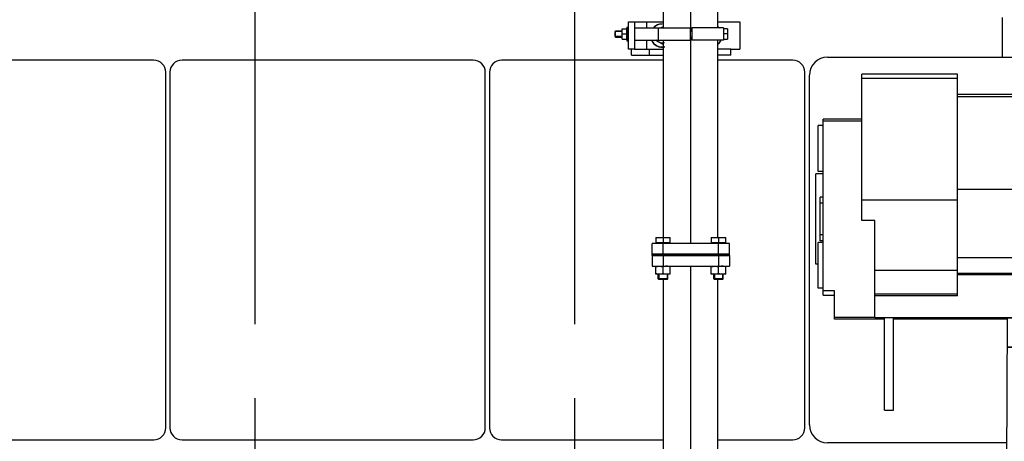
# Model space of a CAD drawing. Header units: millimetres. Extents: x 0 to 1189, y 0 to 841.
# Tile 38 of 173: x 371 to 437, y 269 to 297. Entities that reach past the tile are written whole.
import ezdxf

# ---------------------------------------------------------------- set-up
doc = ezdxf.new("R2010")
doc.units = ezdxf.units.MM
doc.header["$LTSCALE"] = 65.395
doc.linetypes.add('CENTER', pattern=[0.6, 0.375, -0.075, 0.075, -0.075])
for name, color, linetype in [('1907_153200_01_ABL1236', 7, 'CONTINUOUS'), ('1907_153200_01_T1_PBL1491', 7, 'CONTINUOUS'), ('1907_153200_84_ABL1429', 7, 'CONTINUOUS'), ('1907_153200_84_T1_PBL1475', 7, 'CONTINUOUS'), ('1907_153700_16_ABL1446', 7, 'CONTINUOUS'), ('1907_153700_16_T1_PBL1448', 7, 'CONTINUOUS'), ('1907_153700_16_T2_PBL1447', 7, 'CONTINUOUS'), ('1907_153701_05_AC_PBL1449', 7, 'CONTINUOUS'), ('1907_153701_05_AC_PBL1451', 7, 'CONTINUOUS'), ('1907_153701_32_PBL1450', 7, 'CONTINUOUS'), ('1907_210700_40_SIMPLE1_T2_X_PBL1468', 7, 'CONTINUOUS'), ('1907_210700_40_SIMPLE1_T2_X_PBL1470', 7, 'CONTINUOUS'), ('1907_210700_40_SIMPLE1_X_ABL1467', 7, 'CONTINUOUS'), ('1907_210700_40_SIMPLE1_X_ABL1469', 7, 'CONTINUOUS'), ('1937_111000_09_SIMPLE1_D_ABL1318', 7, 'CONTINUOUS'), ('1937_111000_09_SIMPLE1_T1_D_PBL1319', 7, 'CONTINUOUS'), ('1937_111200_09_SIMPLE1_B_ABL1321', 7, 'CONTINUOUS'), ('1937_111200_09_SIMPLE1_T7_B_PBL1411', 7, 'CONTINUOUS'), ('1937_111200_09_SIMPLE1_T7_B_PBL1412', 7, 'CONTINUOUS'), ('1937_111200_09_SIMPLE1_T7_B_PBL1413', 7, 'CONTINUOUS'), ('32007_060000_TLKGS_KGS_V_ABL1252', 7, 'CONTINUOUS'), ('32007_061000_TLKGS_KGS_V_ABL1253', 7, 'CONTINUOUS'), ('32007_448100_02_SIMPLE1_T1_X_PBL1408', 7, 'CONTINUOUS'), ('32007_448100_02_SIMPLE1_X_ABL1334', 7, 'CONTINUOUS'), ('32067_000000_TLKGS_MARKETING_ABL1251', 7, 'CONTINUOUS'), ('32067_030000_TLKGS_V_ABL1289', 7, 'CONTINUOUS'), ('32067_100000_TLKGS_V_ABL1290', 7, 'CONTINUOUS'), ('32067_200000_TLKGS_V_ABL1356', 7, 'CONTINUOUS'), ('6M32E_GENSET_VERROHRUNG_ABL1095', 7, 'CONTINUOUS'), ('D6796-10_PBL1426', 7, 'CONTINUOUS'), ('D6796-16_PBL1982', 7, 'CONTINUOUS'), ('D6796-16_PBL1983', 7, 'CONTINUOUS'), ('D931_1-M10X180_PBL1453', 7, 'CONTINUOUS'), ('D931_1-M16X60_PBL1363', 7, 'CONTINUOUS'), ('D931_1-M16X60_PBL1364', 7, 'CONTINUOUS'), ('D933-M16X40_PBL1462', 7, 'CONTINUOUS'), ('D934-M10_PBL1452', 7, 'CONTINUOUS'), ('D934-M16_PBL1361', 7, 'CONTINUOUS'), ('D934-M16_PBL1362', 7, 'CONTINUOUS'), ('links_14_VBL1092', 7, 'CONTINUOUS'), ('N4011-C128X91_PBL1427', 7, 'CONTINUOUS'), ('N4011-C128X91_PBL1430', 7, 'CONTINUOUS'), ('N4251-B128X90_PBL1428', 7, 'CONTINUOUS')]:
    doc.layers.add(name, color=color, linetype=linetype)

# ---------------------------------------------------------------- blocks, each defined once
blk = doc.blocks.new('N4011-C128X91_PBL1427', base_point=(415.807, 281.195))
at = {"layer": 'N4011-C128X91_PBL1427', "color": 7, "linetype": 'Continuous'}
for p, q in [((413.247, 281.555), (418.367, 281.555)), ((413.247, 281.555), (413.247, 280.835)), ((418.367, 281.555), (418.367, 280.835)), ((413.247, 280.835), (418.367, 280.835))]:
    blk.add_line(p, q, dxfattribs=at)
at = {"layer": 'N4011-C128X91_PBL1427', "color": 9, "linetype": 'Continuous'}
for p, q in [((413.967, 281.555), (413.967, 280.835)), ((417.647, 281.555), (417.647, 280.835))]:
    blk.add_line(p, q, dxfattribs=at)
blk = doc.blocks.new('1907_153200_01_T1_PBL1491', base_point=(415.807, 241.555))
at = {"layer": '1907_153200_01_T1_PBL1491', "color": 2, "linetype": 'CENTER'}
blk.add_line((415.807, 263.509), (415.807, 280.835), dxfattribs=at)
at = {"layer": '1907_153200_01_T1_PBL1491', "color": 7, "linetype": 'Continuous'}
for p, q in [((414.007, 263.715), (414.007, 279.955)), ((417.607, 263.715), (417.607, 279.955))]:
    blk.add_line(p, q, dxfattribs=at)
blk = doc.blocks.new('1907_153200_01_ABL1236', base_point=(415.807, 241.555))
at = {"layer": '1907_153200_01_T1_PBL1491'}
blk.add_blockref('1907_153200_01_T1_PBL1491', (415.807, 241.555), dxfattribs=at)
at = {"layer": 'N4011-C128X91_PBL1427'}
blk.add_blockref('N4011-C128X91_PBL1427', (415.807, 281.195), dxfattribs=at)
blk = doc.blocks.new('D934-M16_PBL1361', base_point=(417.646, 280.575))
at = {"layer": 'D934-M16_PBL1361', "color": 7, "linetype": 'Continuous'}
for p, q in [((417.166, 280.316), (417.166, 280.835)), ((417.166, 280.316), (417.166, 280.315)), ((418.125, 280.315), (417.166, 280.315)), ((417.646, 280.335), (417.646, 280.815)), ((418.126, 280.316), (418.125, 280.315)), ((418.126, 280.316), (418.126, 280.835))]:
    blk.add_line(p, q, dxfattribs=at)
for points in [[(417.166, 280.815), (417.245, 280.828), (417.406, 280.843), (417.567, 280.828), (417.646, 280.815)], [(417.646, 280.335), (417.567, 280.323), (417.406, 280.308), (417.245, 280.323), (417.166, 280.335)], [(418.126, 280.815), (418.047, 280.828), (417.886, 280.843), (417.725, 280.828), (417.646, 280.815)], [(418.126, 280.335), (418.047, 280.323), (417.886, 280.308), (417.725, 280.323), (417.646, 280.335)]]:
    blk.add_open_spline(points, degree=3, dxfattribs=at)
blk = doc.blocks.new('D934-M16_PBL1362', base_point=(413.969, 280.575))
at = {"layer": 'D934-M16_PBL1362', "color": 7, "linetype": 'Continuous'}
for p, q in [((413.489, 280.316), (413.489, 280.835)), ((413.489, 280.316), (413.489, 280.315)), ((414.449, 280.315), (413.489, 280.315)), ((413.969, 280.335), (413.969, 280.815)), ((414.449, 280.316), (414.449, 280.835)), ((414.449, 280.316), (414.449, 280.315))]:
    blk.add_line(p, q, dxfattribs=at)
for points in [[(413.489, 280.815), (413.568, 280.828), (413.729, 280.843), (413.89, 280.828), (413.969, 280.815)], [(413.969, 280.335), (413.89, 280.323), (413.729, 280.308), (413.568, 280.323), (413.489, 280.335)], [(414.449, 280.815), (414.37, 280.828), (414.209, 280.843), (414.048, 280.828), (413.969, 280.815)], [(414.449, 280.335), (414.37, 280.323), (414.209, 280.308), (414.048, 280.323), (413.969, 280.335)]]:
    blk.add_open_spline(points, degree=3, dxfattribs=at)
blk = doc.blocks.new('D931_1-M16X60_PBL1363', base_point=(417.646, 281.355))
at = {"layer": 'D931_1-M16X60_PBL1363', "color": 7, "linetype": 'Continuous'}
for p, q in [((417.166, 282.755), (417.166, 282.755)), ((417.166, 282.755), (418.125, 282.755)), ((417.166, 282.755), (417.166, 282.387)), ((418.126, 282.387), (417.166, 282.387)), ((417.196, 282.355), (417.196, 282.387)), ((417.646, 282.735), (417.646, 282.387)), ((418.096, 282.355), (418.096, 282.387)), ((418.126, 282.755), (418.125, 282.755)), ((418.126, 282.387), (418.126, 282.755)), ((417.326, 280.004), (417.326, 280.315)), ((417.966, 280.004), (417.966, 280.315)), ((417.966, 280.004), (417.326, 280.004)), ((417.375, 279.955), (417.326, 280.004)), ((417.917, 279.955), (417.375, 279.955)), ((417.917, 279.955), (417.966, 280.004))]:
    blk.add_line(p, q, dxfattribs=at)
at = {"layer": 'D931_1-M16X60_PBL1363', "color": 2, "linetype": 'Continuous'}
for p, q in [((417.375, 280.315), (417.375, 279.955)), ((417.917, 280.315), (417.917, 279.955))]:
    blk.add_line(p, q, dxfattribs=at)
at = {"layer": 'D931_1-M16X60_PBL1363', "color": 7, "linetype": 'Continuous'}
for points in [[(417.166, 282.735), (417.245, 282.748), (417.406, 282.763), (417.567, 282.748), (417.646, 282.735)], [(417.646, 282.735), (417.725, 282.748), (417.886, 282.763), (418.047, 282.748), (418.126, 282.735)]]:
    blk.add_open_spline(points, degree=3, dxfattribs=at)
blk = doc.blocks.new('D931_1-M16X60_PBL1364', base_point=(413.969, 281.355))
at = {"layer": 'D931_1-M16X60_PBL1364', "color": 7, "linetype": 'Continuous'}
for p, q in [((413.489, 282.755), (413.489, 282.755)), ((413.489, 282.755), (414.448, 282.755)), ((413.489, 282.755), (413.489, 282.387)), ((414.449, 282.387), (413.489, 282.387)), ((413.519, 282.355), (413.519, 282.387)), ((413.969, 282.735), (413.969, 282.387)), ((414.419, 282.355), (414.419, 282.387)), ((414.449, 282.755), (414.448, 282.755)), ((414.449, 282.387), (414.449, 282.755)), ((413.649, 280.004), (413.649, 280.315)), ((414.289, 280.004), (414.289, 280.315)), ((414.289, 280.004), (413.649, 280.004)), ((413.698, 279.955), (413.649, 280.004)), ((414.24, 279.955), (413.698, 279.955)), ((414.24, 279.955), (414.289, 280.004))]:
    blk.add_line(p, q, dxfattribs=at)
at = {"layer": 'D931_1-M16X60_PBL1364', "color": 2, "linetype": 'Continuous'}
for p, q in [((413.698, 280.315), (413.698, 279.955)), ((414.24, 280.315), (414.24, 279.955))]:
    blk.add_line(p, q, dxfattribs=at)
at = {"layer": 'D931_1-M16X60_PBL1364', "color": 7, "linetype": 'Continuous'}
for points in [[(413.489, 282.735), (413.568, 282.748), (413.729, 282.763), (413.89, 282.748), (413.969, 282.735)], [(413.969, 282.735), (414.048, 282.748), (414.209, 282.763), (414.37, 282.748), (414.449, 282.735)]]:
    blk.add_open_spline(points, degree=3, dxfattribs=at)
blk = doc.blocks.new('D6796-10_PBL1426', base_point=(411.617, 296.255))
at = {"layer": 'D6796-10_PBL1426', "color": 7, "linetype": 'Continuous'}
for p, q in [((411.567, 296.704), (411.667, 296.715)), ((411.567, 296.704), (411.567, 295.807)), ((411.567, 295.807), (411.667, 295.795))]:
    blk.add_line(p, q, dxfattribs=at)
blk = doc.blocks.new('N4251-B128X90_PBL1428', base_point=(415.807, 281.595))
at = {"layer": 'N4251-B128X90_PBL1428', "color": 7, "linetype": 'Continuous'}
for p, q in [((418.367, 281.635), (413.247, 281.635)), ((413.247, 281.555), (413.247, 281.635)), ((418.367, 281.555), (413.247, 281.555)), ((418.367, 281.555), (418.367, 281.635))]:
    blk.add_line(p, q, dxfattribs=at)
at = {"layer": 'N4251-B128X90_PBL1428', "color": 9, "linetype": 'Continuous'}
for p, q in [((413.967, 281.555), (413.967, 281.635)), ((417.647, 281.555), (417.647, 281.635))]:
    blk.add_line(p, q, dxfattribs=at)
blk = doc.blocks.new('N4011-C128X91_PBL1430', base_point=(415.807, 281.995))
at = {"layer": 'N4011-C128X91_PBL1430', "color": 7, "linetype": 'Continuous'}
for p, q in [((418.367, 282.355), (413.247, 282.355)), ((413.247, 281.635), (413.247, 282.355)), ((418.367, 281.635), (418.367, 282.355)), ((418.367, 281.635), (413.247, 281.635))]:
    blk.add_line(p, q, dxfattribs=at)
at = {"layer": 'N4011-C128X91_PBL1430', "color": 9, "linetype": 'Continuous'}
for p, q in [((413.967, 281.635), (413.967, 282.355)), ((417.647, 281.635), (417.647, 282.355))]:
    blk.add_line(p, q, dxfattribs=at)
blk = doc.blocks.new('1907_153200_84_T1_PBL1475', base_point=(421.218, 306.835))
at = {"layer": '1907_153200_84_T1_PBL1475', "color": 7, "linetype": 'Continuous'}
for p, q in [((420.662, 331.315), (428.429, 331.315)), ((420.662, 327.715), (428.429, 327.715)), ((414.007, 323.515), (414.007, 323.516)), ((414.007, 296.655), (414.007, 323.515)), ((417.607, 296.655), (417.607, 323.516)), ((414.007, 282.755), (414.007, 295.855)), ((417.607, 282.755), (417.607, 295.855))]:
    blk.add_line(p, q, dxfattribs=at)
at = {"layer": '1907_153200_84_T1_PBL1475', "color": 2, "linetype": 'CENTER'}
for p, q in [((420.662, 329.515), (428.429, 329.515)), ((415.807, 296.449), (415.807, 323.515)), ((415.807, 282.355), (415.807, 296.061))]:
    blk.add_line(p, q, dxfattribs=at)
at = {"layer": '1907_153200_84_T1_PBL1475', "color": 9, "linetype": 'Continuous'}
blk.add_line((414.007, 323.515), (417.607, 323.515), dxfattribs=at)
at = {"layer": '1907_153200_84_T1_PBL1475', "color": 7, "linetype": 'Continuous'}
blk.add_arc((428.429, 329.515), 1.8, 270, 90, dxfattribs=at)
for points, knots in [([(414.007, 323.516), (414.008, 324.508), (414.323, 326.476), (415.509, 328.651), (416.858, 329.986), (418.024, 330.738), (419.31, 331.208), (420.213, 331.315), (420.662, 331.315)], [0, 0, 0, 0, 0.262582, 0.51699, 0.640629, 0.761866, 0.881377, 1, 1, 1, 1]), ([(417.607, 323.516), (417.608, 324.103), (417.788, 325.257), (418.573, 326.757), (419.61, 327.642), (420.554, 327.999), (421.043, 328.059), (421.283, 328.059)], [0, 0, 0, 0, 0.27337, 0.533467, 0.773548, 0.887863, 1, 1, 1, 1]), ([(417.607, 323.516), (417.608, 324.089), (417.776, 325.194), (418.481, 326.586), (419.366, 327.376), (420.119, 327.669), (420.485, 327.715), (420.662, 327.715)], [0, 0, 0, 0, 0.302131, 0.577731, 0.807993, 0.907095, 1, 1, 1, 1])]:
    blk.add_open_spline(points, degree=3, knots=knots, dxfattribs=at)
at = {"layer": '1907_153200_84_T1_PBL1475', "color": 9, "linetype": 'Continuous'}
for points, knots in [([(420.662, 331.315), (420.774, 331.315), (421.02, 331.243), (421.316, 330.966), (421.543, 330.561), (421.687, 330.063), (421.736, 329.515), (421.687, 328.967), (421.543, 328.47), (421.38, 328.179), (421.283, 328.059)], [0, 0, 0, 0, 0.088695, 0.190939, 0.311933, 0.449139, 0.595469, 0.7418, 0.879006, 1, 1, 1, 1]), ([(425.956, 331.315), (426.069, 331.315), (426.314, 331.243), (426.611, 330.966), (426.838, 330.561), (426.982, 330.063), (427.031, 329.515), (426.981, 328.967), (426.838, 328.47), (426.675, 328.179), (426.578, 328.059)], [0, 0, 0, 0, 0.088695, 0.190939, 0.311933, 0.449139, 0.595469, 0.7418, 0.879006, 1, 1, 1, 1]), ([(421.283, 328.059), (421.202, 327.958), (421.019, 327.787), (420.774, 327.715), (420.662, 327.715)], [0, 0, 0, 0, 0.53548, 1, 1, 1, 1]), ([(426.578, 328.059), (426.496, 327.958), (426.314, 327.787), (426.069, 327.715), (425.956, 327.715)], [0, 0, 0, 0, 0.53548, 1, 1, 1, 1])]:
    blk.add_open_spline(points, degree=3, knots=knots, dxfattribs=at)
at = {"layer": '1907_153200_84_T1_PBL1475', "color": 2, "linetype": 'CENTER'}
blk.add_open_spline([(415.807, 323.515), (415.811, 323.564), (415.819, 323.661), (415.831, 323.807), (415.842, 323.952), (415.854, 324.098), (415.863, 324.22), (415.871, 324.317), (415.877, 324.389), (415.882, 324.45), (415.885, 324.499), (415.888, 324.535), (415.891, 324.572), (415.894, 324.602), (415.896, 324.626), (415.897, 324.641), (415.898, 324.654), (415.898, 324.663), (415.899, 324.67), (415.899, 324.676), (415.9, 324.679), (415.9, 324.681), (415.9, 324.683), (415.901, 324.686), (415.902, 324.691), (415.904, 324.698), (415.906, 324.707), (415.909, 324.719), (415.913, 324.733), (415.918, 324.757), (415.926, 324.786), (415.934, 324.821), (415.943, 324.856), (415.954, 324.903), (415.968, 324.961), (415.985, 325.031), (416.008, 325.125), (416.037, 325.241), (416.065, 325.358), (416.088, 325.452), (416.105, 325.522), (416.12, 325.58), (416.131, 325.627), (416.139, 325.662), (416.148, 325.697), (416.155, 325.726), (416.161, 325.749), (416.164, 325.764), (416.167, 325.776), (416.169, 325.784), (416.171, 325.792), (416.172, 325.797), (416.173, 325.8), (416.174, 325.802), (416.175, 325.804), (416.176, 325.807), (416.178, 325.811), (416.181, 325.818), (416.184, 325.826), (416.189, 325.837), (416.195, 325.85), (416.204, 325.872), (416.215, 325.899), (416.229, 325.931), (416.243, 325.963), (416.262, 326.006), (416.285, 326.06), (416.313, 326.125), (416.35, 326.211), (416.396, 326.319), (416.442, 326.427), (416.479, 326.513), (416.507, 326.577), (416.53, 326.631), (416.549, 326.674), (416.563, 326.707), (416.577, 326.739), (416.588, 326.766), (416.598, 326.787), (416.603, 326.801), (416.608, 326.812), (416.612, 326.82), (416.614, 326.826), (416.616, 326.831), (416.618, 326.834), (416.618, 326.836), (416.62, 326.838), (416.621, 326.84), (416.624, 326.844), (416.628, 326.85), (416.633, 326.857), (416.639, 326.867), (416.647, 326.879), (416.66, 326.898), (416.676, 326.922), (416.695, 326.951), (416.714, 326.98), (416.739, 327.018), (416.771, 327.066), (416.809, 327.124), (416.86, 327.201), (416.924, 327.297), (416.987, 327.393), (417.038, 327.47), (417.077, 327.527), (417.108, 327.576), (417.134, 327.614), (417.153, 327.643), (417.169, 327.667), (417.181, 327.686), (417.191, 327.7), (417.201, 327.715), (417.209, 327.727), (417.215, 327.736), (417.219, 327.742), (417.222, 327.747), (417.224, 327.751), (417.226, 327.754), (417.228, 327.756), (417.229, 327.758), (417.231, 327.759), (417.233, 327.761), (417.235, 327.764), (417.238, 327.767), (417.242, 327.771), (417.246, 327.775), (417.254, 327.783), (417.264, 327.793), (417.275, 327.805), (417.286, 327.816), (417.302, 327.832), (417.321, 327.851), (417.344, 327.874), (417.374, 327.905), (417.412, 327.944), (417.458, 327.99), (417.519, 328.052), (417.595, 328.13), (417.671, 328.207), (417.732, 328.269), (417.778, 328.316), (417.816, 328.354), (417.847, 328.385), (417.87, 328.408), (417.889, 328.428), (417.904, 328.443), (417.915, 328.455), (417.927, 328.466), (417.936, 328.476), (417.944, 328.484), (417.949, 328.489), (417.953, 328.493), (417.956, 328.496), (417.958, 328.498), (417.96, 328.5), (417.961, 328.501), (417.963, 328.502), (417.965, 328.504), (417.968, 328.506), (417.971, 328.508), (417.975, 328.511), (417.981, 328.514), (417.99, 328.52), (418, 328.527), (418.013, 328.536), (418.026, 328.545), (418.044, 328.556), (418.066, 328.57), (418.092, 328.588), (418.126, 328.611), (418.17, 328.64), (418.222, 328.674), (418.292, 328.72), (418.379, 328.778), (418.466, 328.836), (418.535, 328.882), (418.587, 328.916), (418.631, 328.945), (418.666, 328.968), (418.692, 328.986), (418.714, 329), (418.731, 329.011), (418.744, 329.02), (418.757, 329.029), (418.768, 329.036), (418.777, 329.042), (418.782, 329.045), (418.786, 329.048), (418.79, 329.05), (418.792, 329.052), (418.795, 329.054), (418.796, 329.055), (418.798, 329.055), (418.8, 329.056), (418.803, 329.057), (418.807, 329.059), (418.811, 329.06), (418.817, 329.063), (418.827, 329.066), (418.839, 329.071), (418.853, 329.076), (418.867, 329.081), (418.886, 329.089), (418.909, 329.097), (418.938, 329.108), (418.975, 329.122), (419.023, 329.14), (419.079, 329.162), (419.155, 329.19), (419.249, 329.226), (419.344, 329.262), (419.419, 329.29), (419.476, 329.311), (419.523, 329.329), (419.561, 329.344), (419.589, 329.354), (419.612, 329.363), (419.631, 329.37), (419.645, 329.376), (419.66, 329.381), (419.671, 329.385), (419.681, 329.389), (419.687, 329.391), (419.691, 329.393), (419.695, 329.394), (419.698, 329.395), (419.7, 329.396), (419.701, 329.397), (419.702, 329.397), (419.703, 329.397), (419.704, 329.397), (419.706, 329.398), (419.71, 329.398), (419.713, 329.398), (419.718, 329.399), (419.725, 329.4), (419.735, 329.401), (419.747, 329.403), (419.762, 329.404), (419.777, 329.406), (419.797, 329.409), (419.822, 329.412), (419.852, 329.416), (419.892, 329.42), (419.942, 329.427), (420.002, 329.434), (420.062, 329.441), (420.122, 329.449), (420.202, 329.459), (420.302, 329.471), (420.422, 329.486), (420.542, 329.501), (420.622, 329.51), (420.662, 329.515)], degree=3, knots=[0, 0, 0, 0, 0.015625, 0.03125, 0.046875, 0.0625, 0.078125, 0.085938, 0.09375, 0.101562, 0.105469, 0.109375, 0.113281, 0.117188, 0.119141, 0.121094, 0.12207, 0.123047, 0.124023, 0.124512, 0.124756, 0.125, 0.125244, 0.125488, 0.125977, 0.126953, 0.12793, 0.128906, 0.130859, 0.132812, 0.136719, 0.140625, 0.144531, 0.148438, 0.15625, 0.164062, 0.171875, 0.1875, 0.203125, 0.210938, 0.21875, 0.226562, 0.230469, 0.234375, 0.238281, 0.242188, 0.244141, 0.246094, 0.24707, 0.248047, 0.249023, 0.249512, 0.249756, 0.25, 0.250244, 0.250488, 0.250977, 0.251953, 0.25293, 0.253906, 0.255859, 0.257812, 0.261719, 0.265625, 0.269531, 0.273438, 0.28125, 0.289062, 0.296875, 0.3125, 0.328125, 0.335938, 0.34375, 0.351562, 0.355469, 0.359375, 0.363281, 0.367188, 0.369141, 0.371094, 0.37207, 0.373047, 0.374023, 0.374512, 0.374756, 0.375, 0.375244, 0.375488, 0.375977, 0.376953, 0.37793, 0.378906, 0.380859, 0.382812, 0.386719, 0.390625, 0.394531, 0.398438, 0.40625, 0.414062, 0.421875, 0.4375, 0.453125, 0.460938, 0.46875, 0.476562, 0.480469, 0.484375, 0.488281, 0.490234, 0.492188, 0.494141, 0.496094, 0.49707, 0.498047, 0.498535, 0.499023, 0.499512, 0.499756, 0.5, 0.500244, 0.500488, 0.500977, 0.501465, 0.501953, 0.50293, 0.503906, 0.505859, 0.507812, 0.509766, 0.511719, 0.515625, 0.519531, 0.523438, 0.53125, 0.539062, 0.546875, 0.5625, 0.578125, 0.585938, 0.59375, 0.601562, 0.605469, 0.609375, 0.613281, 0.615234, 0.617188, 0.619141, 0.621094, 0.62207, 0.623047, 0.623535, 0.624023, 0.624512, 0.624756, 0.625, 0.625244, 0.625488, 0.625977, 0.626465, 0.626953, 0.62793, 0.628906, 0.630859, 0.632812, 0.634766, 0.636719, 0.640625, 0.644531, 0.648438, 0.65625, 0.664062, 0.671875, 0.6875, 0.703125, 0.710938, 0.71875, 0.726562, 0.730469, 0.734375, 0.738281, 0.740234, 0.742188, 0.744141, 0.746094, 0.74707, 0.748047, 0.748535, 0.749023, 0.749512, 0.749756, 0.75, 0.750244, 0.750488, 0.750977, 0.751465, 0.751953, 0.75293, 0.753906, 0.755859, 0.757812, 0.759766, 0.761719, 0.765625, 0.769531, 0.773438, 0.78125, 0.789062, 0.796875, 0.8125, 0.828125, 0.835938, 0.84375, 0.851562, 0.855469, 0.859375, 0.863281, 0.865234, 0.867188, 0.869141, 0.871094, 0.87207, 0.873047, 0.873535, 0.874023, 0.874512, 0.874756, 0.874878, 0.875, 0.875122, 0.875244, 0.875488, 0.875977, 0.876465, 0.876953, 0.87793, 0.878906, 0.880859, 0.882812, 0.884766, 0.886719, 0.890625, 0.894531, 0.898438, 0.90625, 0.914062, 0.921875, 0.929688, 0.9375, 0.953125, 0.96875, 0.984375, 1, 1, 1, 1], dxfattribs=at)
blk = doc.blocks.new('1907_153200_84_ABL1429', base_point=(420.838, 307.595))
at = {"layer": '1907_153200_84_T1_PBL1475'}
blk.add_blockref('1907_153200_84_T1_PBL1475', (421.218, 306.835), dxfattribs=at)
at = {"layer": 'N4011-C128X91_PBL1430'}
blk.add_blockref('N4011-C128X91_PBL1430', (415.807, 281.995), dxfattribs=at)
blk = doc.blocks.new('1907_153700_16_T2_PBL1447', base_point=(415.167, 295.055))
at = {"layer": '1907_153700_16_T2_PBL1447', "color": 7, "linetype": 'Continuous'}
for p, q in [((411.867, 294.855), (411.867, 295.255)), ((412.067, 295.255), (414.007, 295.255)), ((413.067, 294.855), (413.067, 295.255)), ((418.467, 295.255), (417.607, 295.255)), ((418.467, 294.855), (418.467, 295.255)), ((411.867, 294.855), (414.007, 294.855)), ((418.467, 294.855), (417.607, 294.855))]:
    blk.add_line(p, q, dxfattribs=at)
blk = doc.blocks.new('1907_153700_16_T1_PBL1448', base_point=(415.367, 296.155))
at = {"layer": '1907_153700_16_T1_PBL1448', "color": 7, "linetype": 'Continuous'}
for p, q in [((411.667, 297.055), (414.007, 297.055)), ((411.667, 295.255), (411.667, 297.055)), ((412.067, 297.055), (412.067, 295.255)), ((417.607, 297.055), (419.067, 297.055)), ((419.067, 297.055), (419.067, 295.255)), ((412.067, 295.255), (411.667, 295.255)), ((418.467, 295.255), (419.067, 295.255))]:
    blk.add_line(p, q, dxfattribs=at)
at = {"layer": '1907_153700_16_T1_PBL1448', "color": 9, "linetype": 'Continuous'}
for p, q in [((412.867, 297.055), (412.867, 296.655)), ((412.867, 295.855), (412.867, 295.255))]:
    blk.add_line(p, q, dxfattribs=at)
blk = doc.blocks.new('1907_153700_16_ABL1446', base_point=(415.367, 295.955))
at = {"layer": '1907_153700_16_T1_PBL1448'}
blk.add_blockref('1907_153700_16_T1_PBL1448', (415.367, 296.155), dxfattribs=at)
at = {"layer": '1907_153700_16_T2_PBL1447'}
blk.add_blockref('1907_153700_16_T2_PBL1447', (415.167, 295.055), dxfattribs=at)
blk = doc.blocks.new('1907_153701_05_AC_PBL1449', base_point=(416.927, 296.255))
at = {"layer": '1907_153701_05_AC_PBL1449', "color": 7, "linetype": 'Continuous'}
for p, q in [((417.987, 296.655), (415.867, 296.655)), ((415.867, 296.655), (415.867, 295.855)), ((417.987, 296.655), (417.987, 295.855)), ((417.987, 295.855), (415.867, 295.855))]:
    blk.add_line(p, q, dxfattribs=at)
blk = doc.blocks.new('1907_153701_32_PBL1450', base_point=(412.867, 296.255))
at = {"layer": '1907_153701_32_PBL1450', "color": 7, "linetype": 'Continuous'}
for p, q in [((412.067, 296.655), (413.667, 296.655)), ((413.667, 295.855), (413.667, 296.655)), ((412.067, 295.855), (413.667, 295.855))]:
    blk.add_line(p, q, dxfattribs=at)
blk = doc.blocks.new('1907_153701_05_AC_PBL1451', base_point=(414.727, 296.255))
at = {"layer": '1907_153701_05_AC_PBL1451', "color": 7, "linetype": 'Continuous'}
for p, q in [((413.667, 296.655), (415.787, 296.655)), ((413.667, 295.855), (413.667, 296.655)), ((415.787, 295.855), (415.787, 296.655)), ((413.667, 295.855), (415.787, 295.855))]:
    blk.add_line(p, q, dxfattribs=at)
blk = doc.blocks.new('D934-M10_PBL1452', base_point=(411.407, 296.255))
at = {"layer": 'D934-M10_PBL1452', "color": 7, "linetype": 'Continuous'}
for p, q in [((411.247, 295.915), (411.247, 296.595)), ((411.248, 296.595), (411.567, 296.595)), ((411.248, 295.915), (411.567, 295.915)), ((411.262, 296.255), (411.553, 296.255))]:
    blk.add_line(p, q, dxfattribs=at)
for points in [[(411.248, 296.425), (411.248, 296.482), (411.253, 296.539), (411.262, 296.595)], [(411.567, 296.425), (411.567, 296.482), (411.562, 296.539), (411.553, 296.595)], [(411.262, 296.255), (411.253, 296.312), (411.248, 296.369), (411.248, 296.425)], [(411.248, 296.085), (411.248, 296.142), (411.253, 296.199), (411.262, 296.255)], [(411.262, 295.915), (411.253, 295.972), (411.248, 296.029), (411.248, 296.085)], [(411.553, 296.255), (411.562, 296.312), (411.567, 296.369), (411.567, 296.425)], [(411.567, 296.085), (411.567, 296.142), (411.562, 296.199), (411.553, 296.255)], [(411.553, 295.915), (411.562, 295.972), (411.567, 296.029), (411.567, 296.085)]]:
    blk.add_open_spline(points, degree=3, dxfattribs=at)
blk = doc.blocks.new('D931_1-M10X180_PBL1453', base_point=(414.515, 296.255))
at = {"layer": 'D931_1-M10X180_PBL1453', "color": 7, "linetype": 'Continuous'}
for p, q in [((417.987, 296.567), (418.011, 296.567)), ((418.243, 296.595), (418.011, 296.595)), ((418.011, 295.915), (418.011, 296.595)), ((418.243, 296.595), (418.243, 295.915)), ((410.787, 296.419), (410.824, 296.455)), ((410.787, 296.092), (410.787, 296.419)), ((410.787, 296.092), (410.824, 296.055)), ((410.824, 296.455), (411.247, 296.455)), ((410.824, 296.055), (410.824, 296.455)), ((410.824, 296.055), (411.247, 296.055)), ((415.787, 296.449), (415.867, 296.449)), ((415.787, 296.061), (415.867, 296.061)), ((417.987, 295.943), (418.011, 295.943)), ((418.229, 296.255), (418.011, 296.255)), ((418.011, 295.915), (418.243, 295.915))]:
    blk.add_line(p, q, dxfattribs=at)
at = {"layer": 'D931_1-M10X180_PBL1453', "color": 2, "linetype": 'Continuous'}
for p, q in [((411.247, 296.419), (410.787, 296.419)), ((411.247, 296.092), (410.787, 296.092))]:
    blk.add_line(p, q, dxfattribs=at)
at = {"layer": 'D931_1-M10X180_PBL1453', "color": 7, "linetype": 'Continuous'}
for points in [[(418.229, 296.595), (418.238, 296.539), (418.243, 296.482), (418.243, 296.425)], [(418.243, 296.425), (418.243, 296.369), (418.238, 296.312), (418.229, 296.255)], [(418.229, 296.255), (418.238, 296.199), (418.243, 296.142), (418.243, 296.085)], [(418.243, 296.085), (418.243, 296.029), (418.238, 295.972), (418.229, 295.915)]]:
    blk.add_open_spline(points, degree=3, dxfattribs=at)
blk = doc.blocks.new('D933-M16X40_PBL1462', base_point=(413.764, 296.155))
at = {"layer": 'D933-M16X40_PBL1462', "color": 7, "linetype": 'Continuous'}
for p, q in [((413.907, 296.71), (413.813, 296.655)), ((414.001, 296.655), (413.907, 296.71)), ((413.467, 295.855), (413.907, 295.601)), ((413.907, 295.601), (414.007, 295.659))]:
    blk.add_line(p, q, dxfattribs=at)
blk.add_arc((413.907, 296.155), 0.48, 217.84177, 288.6745, dxfattribs=at)
blk = doc.blocks.new('D6796-16_PBL1982', base_point=(413.907, 296.165))
at = {"layer": 'D6796-16_PBL1982', "color": 7, "linetype": 'Continuous'}
for radius, start, end in [(0.78, 90, 140.90831), (0.762, 90, 139.84245), (0.78, 203.61745, 283.03838), (0.762, 204.14387, 283.3498)]:
    blk.add_arc((413.907, 296.155), radius, start, end, dxfattribs=at)
blk = doc.blocks.new('D6796-16_PBL1983', base_point=(417.759, 296.155))
at = {"layer": 'D6796-16_PBL1983', "color": 7, "linetype": 'Continuous'}
for radius, start, end in [(0.762, 40.15755, 46.58111), (0.78, 39.09169, 47.72244), (0.762, 313.41889, 335.85613), (0.78, 312.27756, 336.38255)]:
    blk.add_arc((417.107, 296.155), radius, start, end, dxfattribs=at)
blk = doc.blocks.new('6M32E_GENSET_VERROHRUNG_ABL1095', base_point=(297.891, 254.215))
at = {"layer": '1907_153200_01_ABL1236'}
blk.add_blockref('1907_153200_01_ABL1236', (415.807, 241.555), dxfattribs=at)
at = {"layer": '1907_153200_84_ABL1429'}
blk.add_blockref('1907_153200_84_ABL1429', (420.838, 307.595), dxfattribs=at)
at = {"layer": '1907_153700_16_ABL1446'}
blk.add_blockref('1907_153700_16_ABL1446', (415.367, 295.955), dxfattribs=at)
at = {"layer": '1907_153701_05_AC_PBL1449'}
blk.add_blockref('1907_153701_05_AC_PBL1449', (416.927, 296.255), dxfattribs=at)
at = {"layer": '1907_153701_05_AC_PBL1451'}
blk.add_blockref('1907_153701_05_AC_PBL1451', (414.727, 296.255), dxfattribs=at)
at = {"layer": '1907_153701_32_PBL1450'}
blk.add_blockref('1907_153701_32_PBL1450', (412.867, 296.255), dxfattribs=at)
at = {"layer": 'D6796-10_PBL1426'}
blk.add_blockref('D6796-10_PBL1426', (411.617, 296.255), dxfattribs=at)
at = {"layer": 'D6796-16_PBL1982'}
blk.add_blockref('D6796-16_PBL1982', (413.907, 296.165), dxfattribs=at)
at = {"layer": 'D6796-16_PBL1983'}
blk.add_blockref('D6796-16_PBL1983', (417.759, 296.155), dxfattribs=at)
at = {"layer": 'D931_1-M10X180_PBL1453'}
blk.add_blockref('D931_1-M10X180_PBL1453', (414.515, 296.255), dxfattribs=at)
at = {"layer": 'D931_1-M16X60_PBL1363'}
blk.add_blockref('D931_1-M16X60_PBL1363', (417.646, 281.355), dxfattribs=at)
at = {"layer": 'D931_1-M16X60_PBL1364'}
blk.add_blockref('D931_1-M16X60_PBL1364', (413.969, 281.355), dxfattribs=at)
at = {"layer": 'D933-M16X40_PBL1462'}
blk.add_blockref('D933-M16X40_PBL1462', (413.764, 296.155), dxfattribs=at)
at = {"layer": 'D934-M10_PBL1452'}
blk.add_blockref('D934-M10_PBL1452', (411.407, 296.255), dxfattribs=at)
at = {"layer": 'D934-M16_PBL1361'}
blk.add_blockref('D934-M16_PBL1361', (417.646, 280.575), dxfattribs=at)
at = {"layer": 'D934-M16_PBL1362'}
blk.add_blockref('D934-M16_PBL1362', (413.969, 280.575), dxfattribs=at)
at = {"layer": 'N4251-B128X90_PBL1428'}
blk.add_blockref('N4251-B128X90_PBL1428', (415.807, 281.595), dxfattribs=at)
blk = doc.blocks.new('32007_448100_02_SIMPLE1_T1_X_PBL1408', base_point=(437.507, 281.286))
at = {"layer": '32007_448100_02_SIMPLE1_T1_X_PBL1408', "color": 7, "linetype": 'Continuous'}
for p, q in [((424.887, 294.715), (438.827, 294.715)), ((438.827, 294.899), (444.547, 294.899)), ((438.827, 276.499), (438.827, 294.899)), ((444.547, 276.499), (444.547, 294.899)), ((444.547, 294.715), (446.287, 294.715)), ((444.547, 294.599), (447.587, 294.599)), ((447.587, 289.099), (447.587, 294.599)), ((423.687, 270.315), (423.687, 293.515)), ((433.507, 293.588), (427.147, 293.588)), ((427.147, 283.872), (427.147, 293.588)), ((433.507, 278.876), (433.507, 293.588)), ((448.527, 292.799), (448.527, 293.419)), ((448.927, 293.819), (450.927, 293.819)), ((451.327, 293.419), (451.327, 293.099)), ((447.587, 292.799), (450.547, 292.799)), ((450.547, 292.799), (450.547, 284.199)), ((450.927, 292.699), (450.547, 292.699)), ((438.827, 292.244), (433.507, 292.244)), ((424.587, 290.175), (424.267, 290.175)), ((424.267, 287.135), (424.267, 290.175)), ((427.147, 290.6), (424.587, 290.6)), ((424.587, 278.924), (424.587, 290.6)), ((424.587, 286.975), (424.107, 286.975)), ((424.107, 280.975), (424.107, 286.975)), ((424.587, 287.135), (424.267, 287.135)), ((433.507, 285.962), (438.827, 285.962)), ((424.587, 285.423), (424.387, 285.423)), ((424.387, 282.523), (424.387, 285.423)), ((433.507, 285.226), (427.147, 285.226)), ((444.547, 284.199), (450.547, 284.199)), ((447.455, 284.199), (447.412, 271.835)), ((428.027, 283.872), (427.147, 283.872)), ((428.027, 277.412), (428.027, 283.872)), ((424.587, 282.411), (424.267, 282.411)), ((424.267, 279.371), (424.267, 282.411)), ((424.587, 282.523), (424.387, 282.523)), ((424.267, 280.975), (424.107, 280.975)), ((433.507, 281.428), (438.827, 281.428)), ((433.507, 280.551), (428.027, 280.551)), ((433.507, 280.376), (438.827, 280.376)), ((433.507, 280.297), (438.827, 280.297)), ((446.203, 280.705), (446.183, 274.925)), ((447.442, 280.442), (446.202, 280.447)), ((446.203, 280.705), (447.443, 280.701)), ((447.443, 280.66), (446.203, 280.664)), ((447.442, 280.576), (447.882, 280.574)), ((447.882, 280.574), (447.866, 275.774)), ((447.882, 280.378), (448.682, 280.375)), ((448.682, 280.375), (448.676, 278.775)), ((424.587, 279.371), (424.267, 279.371)), ((425.347, 279.207), (424.587, 279.207)), ((424.587, 278.924), (425.347, 278.924)), ((425.347, 277.324), (425.347, 279.207)), ((433.507, 278.979), (428.027, 278.979)), ((433.507, 278.876), (428.027, 278.876)), ((447.875, 278.578), (448.675, 278.575)), ((447.876, 278.778), (448.676, 278.775)), ((448.675, 278.575), (448.67, 276.975)), ((428.667, 277.324), (425.347, 277.324)), ((438.827, 277.412), (428.027, 277.412)), ((428.667, 271.284), (428.667, 277.412)), ((429.267, 271.284), (429.267, 277.412)), ((436.791, 277.324), (429.267, 277.324)), ((436.791, 277.409), (436.757, 267.709)), ((436.791, 277.409), (438.031, 277.409)), ((438.031, 277.409), (438.023, 274.954)), ((438.827, 277.324), (438.031, 277.324)), ((447.87, 276.978), (448.67, 276.975)), ((438.827, 276.499), (444.547, 276.499)), ((447.429, 276.776), (447.869, 276.774)), ((447.426, 275.776), (447.866, 275.774)), ((438.024, 275.455), (436.784, 275.46)), ((438.024, 275.449), (436.784, 275.453)), ((447.424, 275.422), (446.184, 275.427)), ((447.424, 275.416), (446.184, 275.42)), ((428.667, 271.284), (429.267, 271.284)), ((447.407, 270.595), (447.397, 267.672)), ((436.762, 269.115), (424.887, 269.115)), ((438.51, 269.115), (438.086, 269.115)), ((446.082, 269.115), (445.67, 269.115)), ((437.998, 268.024), (436.758, 268.029)), ((437.998, 268.024), (437.997, 267.704)), ((446.158, 267.996), (446.157, 267.676)), ((447.398, 267.992), (446.158, 267.996)), ((437.997, 267.704), (436.757, 267.709)), ((447.397, 267.672), (446.157, 267.676))]:
    blk.add_line(p, q, dxfattribs=at)
at = {"layer": '32007_448100_02_SIMPLE1_T1_X_PBL1408', "color": 9, "linetype": 'Continuous'}
for p, q in [((433.507, 293.308), (427.147, 293.308)), ((433.507, 292.106), (438.827, 292.106)), ((424.587, 290.493), (427.147, 290.493)), ((438.827, 290.499), (444.547, 290.499)), ((444.547, 290.099), (447.587, 290.099)), ((447.587, 289.099), (450.547, 289.099)), ((444.547, 287.899), (450.547, 287.899)), ((438.827, 286.76), (444.547, 286.76)), ((424.587, 285.023), (424.387, 285.023)), ((438.827, 285.064), (444.547, 285.064)), ((424.587, 282.923), (424.387, 282.923)), ((438.827, 281.83), (444.547, 281.83)), ((438.827, 280.189), (444.547, 280.189)), ((425.347, 277.459), (428.027, 277.459))]:
    blk.add_line(p, q, dxfattribs=at)
at = {"layer": '32007_448100_02_SIMPLE1_T1_X_PBL1408', "color": 7, "linetype": 'Continuous'}
for centre, radius, start, end in [((424.887, 293.515), 1.2, 90, 180), ((446.287, 293.515), 1.2, 66.36775, 90), ((448.927, 293.419), 0.4, 90, 180), ((450.927, 293.419), 0.4, 0, 90), ((450.927, 293.099), 0.4, 270, 360), ((424.887, 270.315), 1.2, 180, 270)]:
    blk.add_arc(centre, radius, start, end, dxfattribs=at)
blk = doc.blocks.new('32007_448100_02_SIMPLE1_X_ABL1334', base_point=(438.267, 280.297))
at = {"layer": '32007_448100_02_SIMPLE1_T1_X_PBL1408'}
blk.add_blockref('32007_448100_02_SIMPLE1_T1_X_PBL1408', (437.507, 281.286), dxfattribs=at)
blk = doc.blocks.new('32007_061000_TLKGS_KGS_V_ABL1253', base_point=(441.067, 271.095))
at = {"layer": '32007_448100_02_SIMPLE1_X_ABL1334'}
blk.add_blockref('32007_448100_02_SIMPLE1_X_ABL1334', (438.267, 280.297), dxfattribs=at)
blk = doc.blocks.new('32007_060000_TLKGS_KGS_V_ABL1252', base_point=(458.717, 285.948))
at = {"layer": '32007_061000_TLKGS_KGS_V_ABL1253'}
blk.add_blockref('32007_061000_TLKGS_KGS_V_ABL1253', (441.067, 271.095), dxfattribs=at)
blk = doc.blocks.new('1937_111000_09_SIMPLE1_T1_D_PBL1319', base_point=(356.447, 259.855))
at = {"layer": '1937_111000_09_SIMPLE1_T1_D_PBL1319', "color": 7, "linetype": 'Continuous'}
blk.add_line((436.487, 294.715), (436.487, 297.355), dxfattribs=at)
blk = doc.blocks.new('1937_111000_09_SIMPLE1_D_ABL1318', base_point=(356.447, 259.855))
at = {"layer": '1937_111000_09_SIMPLE1_T1_D_PBL1319'}
blk.add_blockref('1937_111000_09_SIMPLE1_T1_D_PBL1319', (356.447, 259.855), dxfattribs=at)
blk = doc.blocks.new('1937_111200_09_SIMPLE1_T7_B_PBL1411', base_point=(370.518, 281.915))
at = {"layer": '1937_111200_09_SIMPLE1_T7_B_PBL1411', "color": 7, "linetype": 'Continuous'}
for p, q in [((380.178, 294.516), (360.858, 294.516)), ((360.058, 293.716), (360.058, 270.115)), ((380.978, 270.115), (380.978, 293.716)), ((360.858, 269.315), (380.178, 269.315))]:
    blk.add_line(p, q, dxfattribs=at)
for centre, start, end in [((360.858, 293.716), 90, 180), ((380.178, 293.716), 0, 90), ((360.858, 270.115), 180, 270), ((380.178, 270.115), 270, 360)]:
    blk.add_arc(centre, 0.8, start, end, dxfattribs=at)
blk = doc.blocks.new('1937_111200_09_SIMPLE1_T7_B_PBL1412', base_point=(391.715, 281.915))
at = {"layer": '1937_111200_09_SIMPLE1_T7_B_PBL1412', "color": 7, "linetype": 'Continuous'}
for p, q in [((401.375, 294.516), (382.055, 294.516)), ((381.255, 293.716), (381.255, 270.115)), ((402.175, 270.115), (402.175, 293.716)), ((382.055, 269.315), (401.375, 269.315))]:
    blk.add_line(p, q, dxfattribs=at)
for centre, start, end in [((382.055, 293.716), 90, 180), ((401.375, 293.716), 0, 90), ((382.055, 270.115), 180, 270), ((401.375, 270.115), 270, 360)]:
    blk.add_arc(centre, 0.8, start, end, dxfattribs=at)
blk = doc.blocks.new('1937_111200_09_SIMPLE1_T7_B_PBL1413', base_point=(412.911, 281.915))
at = {"layer": '1937_111200_09_SIMPLE1_T7_B_PBL1413', "color": 7, "linetype": 'Continuous'}
for p, q in [((414.007, 294.516), (403.251, 294.516)), ((422.571, 294.516), (417.607, 294.516)), ((402.451, 293.716), (402.451, 270.115)), ((423.371, 270.115), (423.371, 293.716)), ((403.251, 269.315), (414.007, 269.315)), ((417.607, 269.315), (422.571, 269.315))]:
    blk.add_line(p, q, dxfattribs=at)
for centre, start, end in [((403.251, 293.716), 90, 180), ((422.571, 293.716), 0, 90), ((403.251, 270.115), 180, 270), ((422.571, 270.115), 270, 360)]:
    blk.add_arc(centre, 0.8, start, end, dxfattribs=at)
blk = doc.blocks.new('1937_111200_09_SIMPLE1_B_ABL1321', base_point=(356.048, 263.905))
at = {"layer": '1937_111200_09_SIMPLE1_T7_B_PBL1411'}
blk.add_blockref('1937_111200_09_SIMPLE1_T7_B_PBL1411', (370.518, 281.915), dxfattribs=at)
at = {"layer": '1937_111200_09_SIMPLE1_T7_B_PBL1412'}
blk.add_blockref('1937_111200_09_SIMPLE1_T7_B_PBL1412', (391.715, 281.915), dxfattribs=at)
at = {"layer": '1937_111200_09_SIMPLE1_T7_B_PBL1413'}
blk.add_blockref('1937_111200_09_SIMPLE1_T7_B_PBL1413', (412.911, 281.915), dxfattribs=at)
blk = doc.blocks.new('32067_100000_TLKGS_V_ABL1290', base_point=(357.287, 272.995))
at = {"layer": '1937_111000_09_SIMPLE1_D_ABL1318'}
blk.add_blockref('1937_111000_09_SIMPLE1_D_ABL1318', (356.447, 259.855), dxfattribs=at)
at = {"layer": '1937_111200_09_SIMPLE1_B_ABL1321'}
blk.add_blockref('1937_111200_09_SIMPLE1_B_ABL1321', (356.048, 263.905), dxfattribs=at)
blk = doc.blocks.new('1907_210700_40_SIMPLE1_T2_X_PBL1468', base_point=(407.972, 282.878))
at = {"layer": '1907_210700_40_SIMPLE1_T2_X_PBL1468', "color": 2, "linetype": 'CENTER'}
blk.add_line((408.087, 340.755), (408.087, 225.001), dxfattribs=at)
blk = doc.blocks.new('1907_210700_40_SIMPLE1_X_ABL1467', base_point=(407.972, 282.878))
at = {"layer": '1907_210700_40_SIMPLE1_T2_X_PBL1468'}
blk.add_blockref('1907_210700_40_SIMPLE1_T2_X_PBL1468', (407.972, 282.878), dxfattribs=at)
blk = doc.blocks.new('1907_210700_40_SIMPLE1_T2_X_PBL1470', base_point=(386.887, 282.761))
at = {"layer": '1907_210700_40_SIMPLE1_T2_X_PBL1470', "color": 2, "linetype": 'CENTER'}
blk.add_line((386.887, 340.755), (386.887, 224.768), dxfattribs=at)
blk = doc.blocks.new('1907_210700_40_SIMPLE1_X_ABL1469', base_point=(386.887, 282.761))
at = {"layer": '1907_210700_40_SIMPLE1_T2_X_PBL1470'}
blk.add_blockref('1907_210700_40_SIMPLE1_T2_X_PBL1470', (386.887, 282.761), dxfattribs=at)
blk = doc.blocks.new('32067_200000_TLKGS_V_ABL1356', base_point=(354.972, 282.645))
at = {"layer": '1907_210700_40_SIMPLE1_X_ABL1467'}
blk.add_blockref('1907_210700_40_SIMPLE1_X_ABL1467', (407.972, 282.878), dxfattribs=at)
at = {"layer": '1907_210700_40_SIMPLE1_X_ABL1469'}
blk.add_blockref('1907_210700_40_SIMPLE1_X_ABL1469', (386.887, 282.761), dxfattribs=at)
blk = doc.blocks.new('32067_030000_TLKGS_V_ABL1289', base_point=(383.857, 288.845))
at = {"layer": '32067_100000_TLKGS_V_ABL1290'}
blk.add_blockref('32067_100000_TLKGS_V_ABL1290', (357.287, 272.995), dxfattribs=at)
at = {"layer": '32067_200000_TLKGS_V_ABL1356'}
blk.add_blockref('32067_200000_TLKGS_V_ABL1356', (354.972, 282.645), dxfattribs=at)
blk = doc.blocks.new('32067_000000_TLKGS_MARKETING_ABL1251', base_point=(384.777, 288.845))
at = {"layer": '32007_060000_TLKGS_KGS_V_ABL1252'}
blk.add_blockref('32007_060000_TLKGS_KGS_V_ABL1252', (458.717, 285.948), dxfattribs=at)
at = {"layer": '32067_030000_TLKGS_V_ABL1289'}
blk.add_blockref('32067_030000_TLKGS_V_ABL1289', (383.857, 288.845), dxfattribs=at)
blk = doc.blocks.new('LINKS_14_VBL1092', base_point=(312.043, 276.055))
at = {"layer": '32067_000000_TLKGS_MARKETING_ABL1251'}
blk.add_blockref('32067_000000_TLKGS_MARKETING_ABL1251', (384.777, 288.845), dxfattribs=at)
at = {"layer": '6M32E_GENSET_VERROHRUNG_ABL1095'}
blk.add_blockref('6M32E_GENSET_VERROHRUNG_ABL1095', (297.891, 254.215), dxfattribs=at)

msp = doc.modelspace()

# ---------------------------------------------------------------- block references
at = {"layer": 'links_14_VBL1092'}
msp.add_blockref('LINKS_14_VBL1092', (312.04282, 276.05542), dxfattribs=at)

doc.saveas('drawing.dxf')
